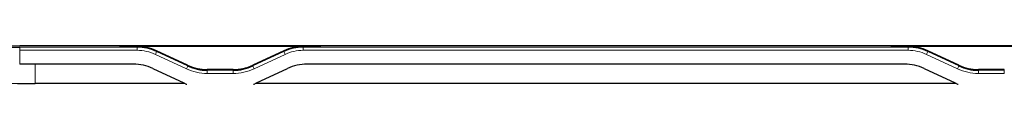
# Paper-space layout 'Blatt3' of a CAD drawing. Header units: millimetres. Extents: x 5 to 418, y 2 to 292.
# Tile 50 of 58: x 108.774 to 124.734, y 211.15 to 211.807. Entities that reach past the tile are written whole.
import ezdxf

# ---------------------------------------------------------------- set-up
doc = ezdxf.new("R2010")
doc.units = ezdxf.units.MM

psp = doc.layouts.new('Blatt3')

# ---------------------------------------------------------------- linework, layer by layer
at = {"color": 7, "linetype": 'Continuous', "lineweight": 25}
for p, q in [((127.7741, 211.7732), (108.7741, 211.7732)), ((110.4039, 211.766), (113.6443, 211.766)), ((110.4039, 211.763), (110.4039, 211.766)), ((110.6771, 211.763), (110.4039, 211.763)), ((111.4969, 211.4582), (110.9941, 211.6927)), ((113.0541, 211.6927), (112.5513, 211.4582)), ((113.6443, 211.763), (113.3711, 211.763)), ((113.6443, 211.766), (113.6443, 211.763)), ((122.9039, 211.766), (126.1443, 211.766)), ((122.9039, 211.763), (122.9039, 211.766)), ((123.1771, 211.763), (122.9039, 211.763)), ((123.9969, 211.4582), (123.4941, 211.6927)), ((110.6161, 211.4749), (108.7741, 211.4749)), ((123.1161, 211.4749), (113.4321, 211.4749)), ((110.9331, 211.4046), (111.4359, 211.1702)), ((112.2344, 211.3879), (111.8138, 211.3879)), ((112.6123, 211.1702), (113.1151, 211.4046)), ((123.4331, 211.4046), (123.9359, 211.1702)), ((124.7344, 211.3879), (124.3138, 211.3879)), ((111.4489, 211.1643), (109.0241, 211.1643)), ((123.9489, 211.1643), (112.5993, 211.1643))]:
    psp.add_line(p, q, dxfattribs=at)
at = {"color": 7, "linetype": 'Continuous', "lineweight": 18}
for p, q in [((108.7741, 211.6998), (108.7741, 211.7507)), ((108.7741, 211.7507), (110.6771, 211.7507)), ((110.6771, 211.6998), (108.7741, 211.6998)), ((108.7741, 211.4749), (108.7741, 211.6998)), ((110.6771, 211.763), (110.6771, 211.7507)), ((110.6771, 211.6998), (110.6771, 211.7507)), ((111.4757, 211.3998), (110.9729, 211.6343)), ((110.9941, 211.6927), (110.9941, 211.6804)), ((110.9941, 211.6804), (111.4969, 211.446)), ((112.5513, 211.446), (113.0541, 211.6804)), ((113.0753, 211.6343), (112.5725, 211.3998)), ((113.0541, 211.6927), (113.0541, 211.6804)), ((113.3711, 211.763), (113.3711, 211.7507)), ((113.3711, 211.7507), (123.1771, 211.7507)), ((113.3711, 211.7507), (113.3711, 211.6998)), ((123.1771, 211.6998), (113.3711, 211.6998)), ((123.1771, 211.763), (123.1771, 211.7507)), ((123.1771, 211.7507), (123.1771, 211.6998)), ((123.9757, 211.3998), (123.4729, 211.6343)), ((123.4941, 211.6927), (123.4941, 211.6804)), ((123.4941, 211.6804), (123.9969, 211.446)), ((109.0241, 211.1643), (109.0241, 211.4749)), ((111.4969, 211.4582), (111.4969, 211.446)), ((111.8138, 211.3879), (111.8138, 211.3758)), ((111.8138, 211.3758), (111.8138, 211.3249)), ((111.8138, 211.3758), (112.2344, 211.3758)), ((112.2344, 211.3249), (111.8138, 211.3249)), ((112.2344, 211.3879), (112.2344, 211.3758)), ((112.2344, 211.3758), (112.2344, 211.3249)), ((112.5513, 211.4582), (112.5513, 211.446)), ((123.9969, 211.4582), (123.9969, 211.446)), ((124.3138, 211.3879), (124.3138, 211.3758)), ((124.3138, 211.3758), (124.3138, 211.3249)), ((124.3138, 211.3758), (124.7344, 211.3758)), ((124.7344, 211.3249), (124.3138, 211.3249)), ((124.7344, 211.3879), (124.7344, 211.3758)), ((124.7344, 211.3758), (124.7344, 211.3249))]:
    psp.add_line(p, q, dxfattribs=at)
at = {"color": 7, "linetype": 'Continuous', "lineweight": 25, "flags": 128}
for points in [[(111.4359, 211.1702), (111.4734, 211.1539), (111.4839, 211.1498)], [(112.5643, 211.1498), (112.5748, 211.1539), (112.6123, 211.1702)], [(123.9359, 211.1702), (123.9734, 211.1539), (123.9839, 211.1498)]]:
    psp.add_lwpolyline(points, dxfattribs=at)
at = {"color": 7, "linetype": 'Continuous', "lineweight": 25}
for centre, radius, start, end in [((108.0072, 259.5151), 47.7706, 267.0805, 270.91987), ((108.2971, 239.1421), 27.373, 267.00182, 270.99851), ((110.6771, 211.0005), 0.7502, 65.00459, 89.99898), ((113.3711, 211.0005), 0.7501, 90.00093, 114.99564), ((123.1771, 211.0005), 0.7502, 65.00454, 89.99888), ((110.6161, 210.7248), 0.75, 65.0026, 90.0009), ((113.432, 210.7248), 0.75, 89.99908, 114.99736), ((123.1161, 210.7248), 0.75, 65.00255, 90.00088), ((111.8138, 212.1258), 0.75, 245.0026, 270.0009), ((112.2344, 212.1258), 0.75, 269.99903, 294.9974), ((124.3138, 212.1258), 0.75, 245.00264, 270.00092)]:
    psp.add_arc(centre, radius, start, end, dxfattribs=at)
at = {"color": 7, "linetype": 'Continuous', "lineweight": 18}
for centre, radius, start, end in [((110.6771, 210.9998), 0.7001, 65.00297, 90.00008), ((109.3388, 212.4099), 1.8089, 334.60822, 336.21692), ((114.7029, 212.4069), 1.8017, 203.77798, 205.39306), ((113.3711, 210.9998), 0.7001, 90, 114.99695), ((123.1771, 210.9998), 0.7001, 65.00305, 90), ((121.8391, 212.4097), 1.8085, 334.60996, 336.219), ((109.86, 212.1671), 1.7887, 334.60008, 336.22697), ((111.8138, 212.125), 0.8001, 245.00407, 269.99982), ((112.2344, 212.125), 0.8001, 270.00014, 294.9959), ((114.1852, 212.1656), 1.7853, 203.77149, 205.40146), ((122.3631, 212.1656), 1.7852, 334.59945, 336.22951), ((124.3138, 212.125), 0.8001, 245.00407, 269.99982)]:
    psp.add_arc(centre, radius, start, end, dxfattribs=at)
at = {"color": 7, "linetype": 'Continuous', "lineweight": 25}
for centre, major_axis, ratio, start_param, end_param in [((110.6771, 211.0129), (0, -0.7501), 0.9998477, 2.7052603, 3.1415927), ((113.3711, 211.0129), (0, -0.7501), 0.9998477, 3.1415927, 3.577925), ((123.1771, 211.0129), (0, -0.7501), 0.9998477, 2.7052603, 3.1415927), ((111.8138, 212.1381), (0, -0.7501), 0.9998477, 5.846853, 6.2831853), ((112.2344, 212.1381), (0, -0.7501), 0.9998477, 0, 0.4363323), ((124.3138, 212.1381), (0, -0.7501), 0.9998477, 5.846853, 6.2831853), ((109.0241, 211.2132), (2.8, 0), 0.0174551, 3.1415927, 4.712389)]:
    psp.add_ellipse(centre, major_axis=major_axis, ratio=ratio, start_param=start_param, end_param=end_param, dxfattribs=at)

doc.saveas('drawing.dxf')
